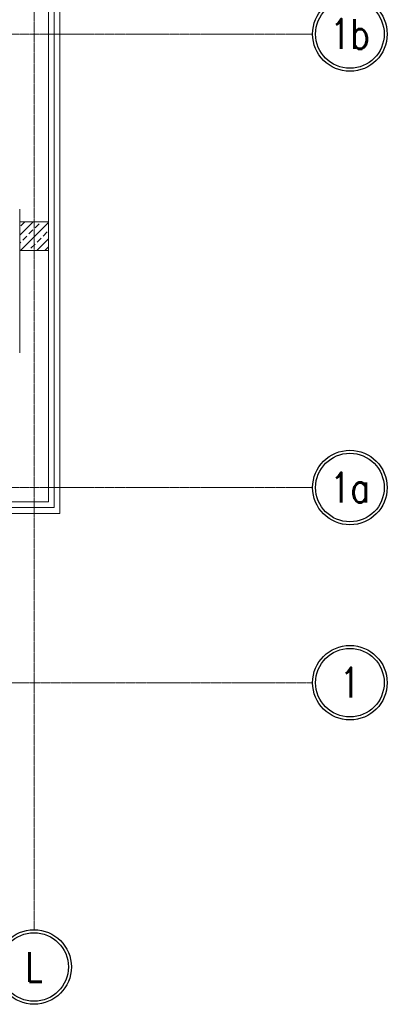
# Model space of a CAD drawing. Header units: centimetres. Extents: x 88729 to 133553, y -16225 to 14174.
# Tile 15 of 106: x 94446 to 94766, y -16225 to -15368. Entities that reach past the tile are written whole.
import ezdxf
from ezdxf.enums import TextEntityAlignment as Align

# ---------------------------------------------------------------- set-up
doc = ezdxf.new("R2010")
doc.units = ezdxf.units.CM
doc.linetypes.add('ACAD_ISO04W100', pattern=[30.5, 24, -3, 0.5, -3])
doc.linetypes.add('CENTER2', pattern=[1.125, 0.75, -0.125, 0.125, -0.125])
for name, color, linetype in [('A-OS', 252, 'CENTER2'), ('A-rdzenie zelbetowe', 252, 'Continuous'), ('A-SCIANY', 252, 'Continuous'), ('E_PODKLAD', 7, 'Continuous'), ('koncepcja', 252, 'Continuous'), ('mat', 252, 'Continuous'), ('R-MET-IWE', 252, 'Continuous')]:
    doc.layers.add(name, color=color, linetype=linetype)
doc.layers.add('rz_zelbet', color=252, linetype='Continuous', lineweight=20)
doc.styles.add('ROMANS', font='ROMANS.SHX', dxfattribs={"width": 0.6})
doc.styles.get("Standard").update_dxf_attribs({"font": 'txt.shx'})
doc.linetypes.add('ZIGZAG', pattern='A,0.00254,-5.08,[131,ltypeshp.shx,S=5.08,R=0,X=-5.08,Y=0],-10.16,[131,ltypeshp.shx,S=5.08,R=180,X=5.08,Y=0],-5.08', length=20.32254)

# ---------------------------------------------------------------- blocks, each defined once
blk = doc.blocks.new('OSKA_D')
at = {"linetype": 'Continuous'}
for radius in [25, 23]:
    blk.add_circle((0, -25), radius, dxfattribs=at)
at = {"style": 'ROMANS', "width": 0.8, "flags": 4}
blk.add_attdef('OS', text='', height=20, dxfattribs=at).set_placement((0, -25), align=Align.MIDDLE_CENTER)
blk = doc.blocks.new('A$Ce817dbbb')
at = {"layer": 'rz_zelbet', "lineweight": 9, "ltscale": 0.1}
h = blk.add_hatch(dxfattribs=at)
h.set_pattern_fill('ANSI33', color=252, scale=40, style=0)
h.set_pattern_definition([(45, (-31248.379, 5771.795), (-7.0710678, 7.0710678), []), (45, (-31241.308, 5771.795), (-7.0710678, 7.0710678), [5, -2.5])])
h.paths.add_polyline_path([(3044.1, -26009.27), (3069.1, -26009.27), (3069.1, -26034.27), (3044.1, -26034.27)])
at = {"layer": 'A-OS', "color": 252, "lineweight": 9, "ltscale": 2}
for p, q in [((3056.6, -22825.03), (3056.6, -26625.91)), ((1901, -25845.77), (3298.95, -25845.77)), ((1901, -26240.77), (3298.95, -26240.77)), ((-2558.23, -26410.77), (3298.95, -26410.77))]:
    blk.add_line(p, q, dxfattribs=at)
at = {"layer": 'A-rdzenie zelbetowe', "color": 252, "lineweight": 9, "ltscale": 0.1}
blk.add_lwpolyline([(3044.1, -26009.27), (3069.1, -26009.27), (3069.1, -26034.27), (3044.1, -26034.27)], close=True, dxfattribs=at)
at = {"layer": 'A-SCIANY', "color": 252, "lineweight": 9, "ltscale": 3}
for p, q in [((3079.1, -25985.77), (3079.1, -25279.77)), ((3079.1, -26263.27), (3079.1, -25523.27)), ((1974.1, -26263.27), (3079.1, -26263.27))]:
    blk.add_line(p, q, dxfattribs=at)
at = {"layer": 'koncepcja', "color": 252, "lineweight": 9}
for p, q in [((3044.1, -26123.34), (3044.1, -25998.34)), ((3044.1, -26041.77), (3044.1, -26096.77))]:
    blk.add_line(p, q, dxfattribs=at)
at = {"layer": 'mat', "color": 252, "lineweight": 9}
for p, q in [((3069.1, -25975.77), (3069.1, -25289.77)), ((3069.1, -26253.27), (3069.1, -25533.27)), ((1964.1, -26253.27), (3069.1, -26253.27))]:
    blk.add_line(p, q, dxfattribs=at)
at = {"layer": 'mat', "color": 252, "linetype": 'ZIGZAG', "lineweight": 9, "ltscale": 0.02}
for p in [(3074.1, -25284.77), (1969.1, -26258.27)]:
    blk.add_line(p, (3074.1, -26258.27), dxfattribs=at)
at = {"layer": 'A-OS', "color": 252, "linetype": 'ACAD_ISO04W100', "lineweight": 9, "ltscale": 5, "xscale": 1.297612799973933, "yscale": 1.297612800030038, "zscale": 1.2976128, "rotation": 359.8402543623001}
for p, values in [((3331.48, -25813.33), {'OS': '1b'}), ((3331.48, -26208.33), {'OS': '1a'}), ((3331.48, -26378.33), {'OS': '1'}), ((3056.69, -26625.91), {'OS': 'L'})]:
    blk.add_blockref('OSKA_D', p, dxfattribs=at).add_auto_attribs(values)
at = {"layer": 'R-MET-IWE', "color": 252, "lineweight": 9, "width": 0.75}
for tag, rotation, p in [('0-', 90, (-1139.05, -4143.61)), ('0-', 90, (-1113.05, -4143.61)), ('0-', 90, (-1087.05, -4143.61)), ('2-', 90, (-796.05, -4143.61)), ('2-', 90, (-505.05, -4143.61)), ('0-', 90, (-480.05, -4143.61)), ('0-', 90, (-456.05, -4143.61)), ('2-', 90, (-166.05, -4143.61)), ('2-', 90, (-625.66, -4833.61)), ('2-', 90, (-599.66, -4833.61)), ('2-', 90, (-573.66, -4833.61)), ('0-', 180, (-2169.64, -4848.47)), ('0-', 180, (-2169.64, -4873.47)), ('0-', 180, (-2169.64, -4899.47)), ('-2', 90, (-1661.47, -4961.65)), ('-2', 90, (-1636.47, -4961.65)), ('0-', 270, (-1489.78, -4968.06)), ('0-', 270, (-1464.78, -4968.06)), ('0-', 270, (-1439.78, -4968.06)), ('0-', 270, (-1364.78, -4968.06)), ('0-', 270, (-1339.78, -4968.06)), ('0-', 270, (-1314.78, -4968.06)), ('0-', 270, (328.22, -4968.06)), ('0-', 270, (354.22, -4968.06)), ('0-', 270, (1256.22, -4968.06)), ('0-', 270, (1282.22, -4968.06)), ('0-', 90, (-513.05, -5496.61)), ('0-', 90, (-487.05, -5496.61)), ('K.S.-', 90, (-487.05, -5766.11)), ('0-', 90, (-513.05, -5766.11)), ('1-', 90, (-539.05, -6114.61)), ('0-', 90, (-513.05, -6114.61)), ('0-', 90, (-487.05, -6114.61)), ('0-', 90, (301.95, -6545.61)), ('0-', 90, (327.95, -6545.61)), ('0-', 90, (353.95, -6545.61)), ('0-', 90, (416.11, -6545.61)), ('0-', 90, (1255.95, -6545.61)), ('0-', 90, (1281.95, -6545.61)), ('1-', 90, (2382.95, -6845.61)), ('1-', 90, (2408.95, -6845.61)), ('1-', 90, (2434.95, -6845.61)), ('1-', 90, (2827.95, -6845.61)), ('1-', 90, (2853.95, -6845.61)), ('1-', 90, (2879.95, -6845.61)), ('<-2', 90, (-910.64, -10482.41)), ('2->', 90, (-718.15, -10854.38)), ('2->', 90, (-692.15, -10854.38)), ('2->', 90, (-744.15, -10870.8)), ('-0', 90, (-186.09, -12450.12)), ('1-', 90, (2264.47, -12866.38)), ('1-', 90, (2290.47, -12866.38)), ('1-', 90, (2316.47, -12866.38)), ('1-', 90, (2709.47, -12866.38)), ('1-', 90, (2735.47, -12866.38)), ('1-', 90, (2761.47, -12866.38)), ('<-KL', 90, (-700.01, -16780.91)), ('-0', 90, (-179.94, -18957.53)), ('0->', 90, (-1257.53, -23179.05)), ('0->', 90, (-1231.53, -23179.05)), ('0->', 90, (-1205.53, -23179.05)), ('0->', 90, (-600.53, -23179.05)), ('0->', 90, (-574.53, -23179.05)), ('0->', 90, (-1692.53, -24074.05)), ('0->', 90, (-1666.53, -24074.05)), ('0->', 90, (-1640.53, -24074.05)), ('0->', 90, (-1486.53, -24074.05)), ('0->', 90, (-1460.53, -24074.05)), ('0->', 90, (-1434.53, -24074.05)), ('<-0', 90, (-499.82, -24383.56)), ('<-0', 90, (-298.11, -24383.56)), ('<-0', 180, (-587.12, -25088.86)), ('<-0', 270, (-496.63, -25202.68)), ('<-0', 180, (-1353.25, -25419.36)), ('<-0', 180, (-1187.25, -25444.1)), ('<-0', 90, (-179.61, -25454.22)), ('<-0', 90, (-69.59, -26375.36)), ('<-0', 90, (-43.59, -26375.36))]:
    blk.add_attdef(tag, text='', height=17, rotation=rotation, dxfattribs=at).set_placement(p, align=Align.MIDDLE)
for tag, p in [('2-', (1424.81, -4179.2)), ('2-', (1424.81, -4205.2)), ('K.S.-', (-76.89, -4264.2)), ('KL-', (-613.13, -4292.18)), ('1-', (-613.13, -4312.18)), ('1-', (-613.13, -4332.18)), ('0-', (-70.19, -4341.2)), ('0-', (469.81, -4341.2)), ('K.S.-', (1414.13, -4333.66)), ('1-', (-613.13, -4352.18)), ('0-', (-70.19, -4367.2)), ('1-', (469.81, -4367.2)), ('0-', (1424.81, -4361.2)), ('0-', (1099.81, -4368.2)), ('2-', (1424.81, -4387.2)), ('1-', (-70.19, -4393.2)), ('1-', (469.81, -4393.2)), ('1-', (1099.81, -4394.2)), ('2-', (1424.81, -4413.2)), ('2-', (-70.19, -4419.2)), ('2-', (1099.81, -4420.2)), ('2-', (469.81, -4444.2)), ('K.S.-', (-76.89, -4445.2)), ('2-', (1099.81, -4446.2)), ('2-', (469.81, -4470.2)), ('2-', (-825.19, -4496.2)), ('2-', (-825.19, -4522.2)), ('2-', (-70.19, -4574.2)), ('2-', (-70.19, -4600.2)), ('K.S.-', (1089.13, -4600.66)), ('2-', (1099.81, -4653.2)), ('2-', (-70.19, -4669.2)), ('2-', (1099.81, -4679.2)), ('-1', (1806.78, -4690.78)), ('1-', (-70.19, -4695.2)), ('2-', (1099.81, -4705.2)), ('-1', (1806.78, -4716.3)), ('K.S.-', (-73.2, -4721.2)), ('-1', (1806.78, -4743.07)), ('FR-', (-70.19, -4747.2)), ('0-', (-1066.19, -6382.7)), ('0-', (-1066.19, -6408.7)), ('2-', (1729.81, -6586.2)), ('2-', (1729.81, -6612.2)), ('2-', (1729.81, -6638.2)), ('2-', (1729.81, -6664.2)), ('K.S.-', (469.81, -6788.2)), ('1-', (-962.19, -6915.2)), ('2-', (1729.81, -6923.2)), ('1-', (-460.19, -6923.2)), ('1-', (469.81, -6923.2)), ('1-', (-460.19, -6949.2)), ('1-', (469.81, -6949.2)), ('2-', (1729.81, -6949.2)), ('K.S.-', (2901.81, -6960.2)), ('2-', (1729.81, -6975.2)), ('2-', (1729.81, -7001.2)), ('2-', (-460.19, -7026.2)), ('0-', (469.81, -7026.2)), ('2-', (-460.19, -7052.2)), ('0-', (469.81, -7052.2)), ('2-', (-460.19, -7078.2)), ('2-', (469.81, -7078.2)), ('1-', (2901.81, -7088.2)), ('2-', (469.81, -7104.2)), ('1-', (2901.81, -7114.2)), ('0-', (1729.81, -7131.2)), ('2-', (-460.19, -7141.2)), ('0-', (1729.81, -7157.2)), ('2-', (-460.19, -7167.2)), ('2-', (469.81, -7181.2)), ('2-', (1729.81, -7183.2)), ('0-', (-460.19, -7193.2)), ('2-', (469.81, -7207.2)), ('2-', (1729.81, -7209.2)), ('K.S.-', (-470.87, -7217.66)), ('2-', (469.81, -7233.2)), ('2-', (1729.81, -7235.2)), ('1-', (-460.19, -7245.2)), ('2-', (469.81, -7259.2)), ('2-', (1729.81, -7261.2)), ('2-', (1729.81, -7287.2)), ('2-', (-460.19, -7297.2)), ('2->', (-943.67, -10542.97)), ('-1', (1688.29, -10711.55)), ('-1', (1688.29, -10737.55)), ('-1', (1688.29, -10763.55)), ('<-2', (1685.55, -12605.39)), ('2->', (1611.33, -12636.47)), ('2->', (1611.33, -12658.97)), ('2->', (1590.77, -12684.97)), ('K.S.-', (2783.33, -12980.97)), ('2->', (-578.67, -13046.97)), ('2->', (-578.67, -13072.97)), ('<-2', (-476.88, -13105.94)), ('1-', (2783.33, -13108.97)), ('1-', (2783.33, -13134.97)), ('<-1', (-610.79, -16857.83)), ('<-1', (-610.79, -16877.83)), ('<-1', (1688.29, -17218.96)), ('<-1', (1688.29, -17244.96)), ('<-1', (1688.29, -17270.96)), ('<-1', (-478.91, -18553.43)), ('<-0', (-2287.98, -23879.57)), ('<-0', (-2287.98, -23905.57)), ('<-0', (-2287.98, -23931.57)), ('<-0', (-343.08, -24738.18)), ('<-0', (-478.91, -25059.68))]:
    blk.add_attdef(tag, text='', height=17, dxfattribs=at).set_placement(p, align=Align.MIDDLE)

msp = doc.modelspace()

# ---------------------------------------------------------------- block references
at = {"layer": 'E_PODKLAD'}
msp.add_blockref('A$Ce817dbbb', (91401.87, 10465.39), dxfattribs=at)

doc.saveas('drawing.dxf')
